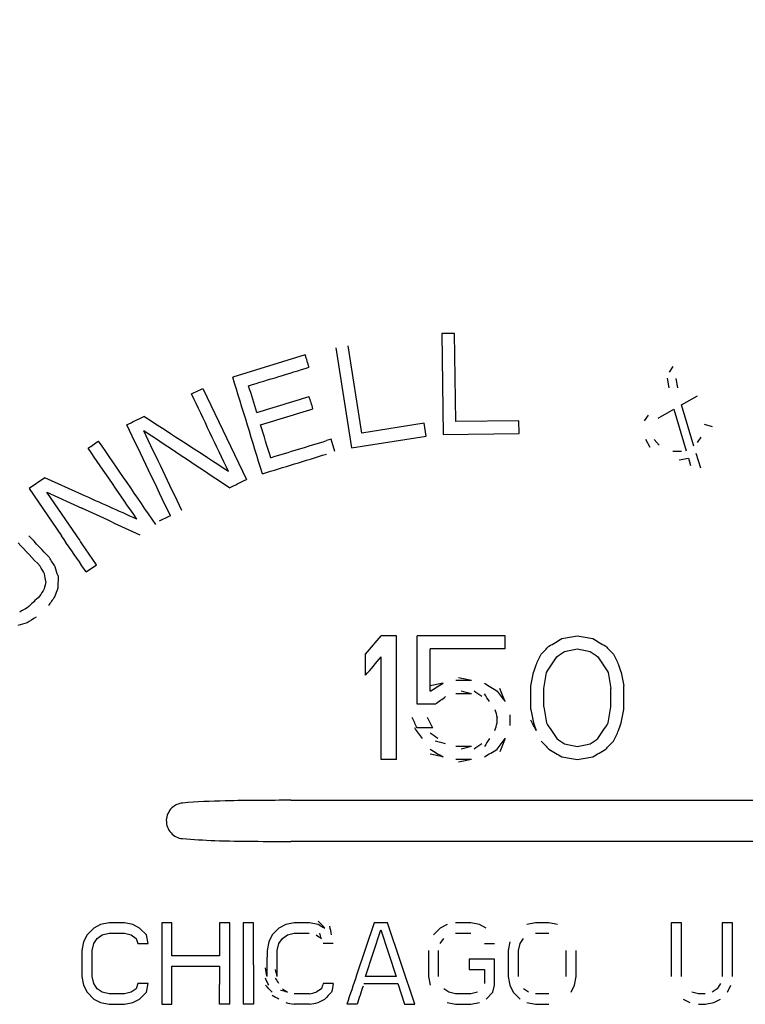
# Model space of a CAD drawing. Extents: x 1 to 669, y 0 to 417.
# Tile 33 of 256: x 115.82 to 118.04, y 232.71 to 235.73. Entities that reach past the tile are written whole.
import ezdxf

# ---------------------------------------------------------------- set-up
doc = ezdxf.new("R2010")
doc.units = 0
doc.header["$LTSCALE"] = 12
doc.header["$MEASUREMENT"] = 0
doc.layers.add('X', color=1, linetype='CONTINUOUS')

msp = doc.modelspace()

# ---------------------------------------------------------------- linework, layer by layer
at = {"layer": 'X'}
for p, q in [((117.15126, 234.77206), (117.11251, 234.77156)), ((117.11251, 234.77156), (117.11652, 234.46159)), ((117.15475, 234.50166), (117.15126, 234.77206)), ((116.86715, 234.46642), (116.8254, 234.7336)), ((116.69354, 234.7061), (116.47122, 234.63804)), ((116.78712, 234.72762), (116.83498, 234.42133)), ((117.82073, 234.67074), (117.8091, 234.65348)), ((117.80367, 234.63446), (117.80886, 234.60554)), ((117.83551, 234.6048), (117.83033, 234.63372)), ((116.37948, 234.60334), (116.5131, 234.32361)), ((117.8477, 234.55332), (117.89581, 234.58075)), ((117.88528, 234.42601), (117.8477, 234.55332)), ((117.74447, 234.52102), (117.73284, 234.50376)), ((117.77553, 234.51217), (117.82364, 234.5396)), ((117.82364, 234.5396), (117.86122, 234.41229)), ((117.05858, 234.49633), (116.86715, 234.46642)), ((117.06469, 234.45723), (117.05858, 234.49633)), ((117.34849, 234.50416), (117.15475, 234.50166)), ((117.349, 234.46459), (117.34849, 234.50416)), ((117.94244, 234.48516), (117.91759, 234.49224)), ((116.83498, 234.42133), (117.06469, 234.45723)), ((117.11652, 234.46159), (117.349, 234.46459)), ((116.7727, 234.44752), (116.75859, 234.4432)), ((116.78428, 234.40968), (116.7727, 234.44752)), ((117.737, 234.44771), (117.75021, 234.42336)), ((117.77867, 234.42897), (117.76366, 234.44697)), ((117.90674, 234.45419), (117.89511, 234.43693)), ((117.84699, 234.40949), (117.82034, 234.41023)), ((117.90627, 234.3583), (117.89228, 234.40344)), ((117.83976, 234.38412), (117.86822, 234.38972)), ((117.86822, 234.38972), (117.87522, 234.36715)), ((115.89447, 234.32882), (115.84652, 234.29597)), ((116.00859, 234.27772), (115.89447, 234.32882)), ((115.84652, 234.29597), (115.94599, 234.15076)), ((115.99296, 234.15076), (115.90085, 234.28522)), ((115.90085, 234.28522), (116.00859, 234.23556)), ((116.05368, 234.06212), (116.00859, 234.12794)), ((116.02172, 234.04022), (116.00859, 234.05938)), ((116.02172, 234.04022), (116.05368, 234.06212)), ((115.93535, 234.02784), (115.93464, 233.99092)), ((116.97359, 233.84426), (116.92609, 233.84426)), ((116.97359, 233.46426), (116.97359, 233.84426)), ((117.30609, 233.84426), (117.03693, 233.84426)), ((117.03693, 233.63404), (117.03693, 233.84426)), ((117.30609, 233.80383), (117.30609, 233.84426)), ((117.07651, 233.67447), (117.07651, 233.80383)), ((117.30609, 233.80383), (117.07651, 233.80383)), ((116.87859, 233.72298), (116.87859, 233.78766)), ((116.92609, 233.46426), (116.92609, 233.77958)), ((117.20318, 233.70681), (117.15568, 233.70681)), ((117.38526, 233.61787), (117.38526, 233.69064)), ((117.42484, 233.62596), (117.42484, 233.68256)), ((117.63068, 233.62596), (117.63068, 233.68256)), ((117.67026, 233.61787), (117.67026, 233.69064)), ((117.20318, 233.66638), (117.15568, 233.66638)), ((117.09234, 233.63404), (117.03693, 233.63404)), ((117.28234, 233.57745), (117.28234, 233.59362)), ((117.32193, 233.56936), (117.32193, 233.6017)), ((117.08443, 233.56128), (117.03693, 233.56128)), ((117.20318, 233.50468), (117.15568, 233.50468)), ((116.97359, 233.46426), (116.92609, 233.46426)), ((117.20318, 233.46426), (117.15568, 233.46426)), ((116.64903, 233.33926), (118.19559, 233.33926)), ((118.19559, 233.21326), (116.64903, 233.21326)), ((116.04505, 232.9473), (116.02422, 232.92602)), ((116.06588, 232.95794), (116.04505, 232.9473)), ((116.09193, 232.96326), (116.06588, 232.95794)), ((116.1388, 232.96326), (116.09193, 232.96326)), ((116.16484, 232.95794), (116.1388, 232.96326)), ((116.18568, 232.9473), (116.16484, 232.95794)), ((116.20651, 232.92602), (116.18568, 232.9473)), ((116.28463, 232.96326), (116.25338, 232.96326)), ((116.25338, 232.96326), (116.25338, 232.71326)), ((116.28463, 232.86219), (116.28463, 232.96326)), ((116.46172, 232.96326), (116.43047, 232.96326)), ((116.43047, 232.96326), (116.43047, 232.86219)), ((116.46172, 232.79186), (116.46172, 232.96326)), ((116.53463, 232.96326), (116.50338, 232.96326)), ((116.50338, 232.96326), (116.50338, 232.81591)), ((116.53463, 232.83395), (116.53463, 232.96326)), ((116.61276, 232.9473), (116.59192, 232.92602)), ((116.63359, 232.95794), (116.61276, 232.9473)), ((116.65963, 232.96326), (116.63359, 232.95794)), ((116.70651, 232.96326), (116.65963, 232.96326)), ((116.73255, 232.95794), (116.70651, 232.96326)), ((116.74148, 232.95338), (116.73255, 232.95794)), ((116.90442, 232.96326), (116.85105, 232.80312)), ((116.94609, 232.96326), (116.90442, 232.96326)), ((117.02943, 232.71326), (116.94609, 232.96326)), ((117.10755, 232.9473), (117.08672, 232.92602)), ((117.12838, 232.95794), (117.10755, 232.9473)), ((117.2013, 232.96326), (117.15443, 232.96326)), ((117.22734, 232.95794), (117.2013, 232.96326)), ((117.24818, 232.9473), (117.22734, 232.95794)), ((117.39922, 232.96326), (117.37318, 232.95794)), ((117.44088, 232.96326), (117.39922, 232.96326)), ((117.46693, 232.95794), (117.44088, 232.96326)), ((117.84713, 232.96326), (117.81588, 232.96326)), ((117.81588, 232.96326), (117.81588, 232.79836)), ((117.84713, 232.79836), (117.84713, 232.96326)), ((118.00338, 232.96326), (117.97213, 232.96326)), ((117.97213, 232.96326), (117.97213, 232.79836)), ((118.00338, 232.79836), (118.00338, 232.96326)), ((116.02422, 232.92602), (116.0138, 232.90475)), ((116.04505, 232.89943), (116.05547, 232.91538)), ((116.05547, 232.91538), (116.07109, 232.92602)), ((116.07109, 232.92602), (116.09193, 232.93134)), ((116.09193, 232.93134), (116.1388, 232.93134)), ((116.1388, 232.93134), (116.15963, 232.92602)), ((116.15963, 232.92602), (116.17526, 232.91538)), ((116.17526, 232.91538), (116.18047, 232.89943)), ((116.21172, 232.89943), (116.20651, 232.92602)), ((116.59192, 232.92602), (116.58151, 232.90475)), ((116.61276, 232.89943), (116.62317, 232.91538)), ((116.62317, 232.91538), (116.6388, 232.92602)), ((116.6388, 232.92602), (116.65963, 232.93134)), ((116.65963, 232.93134), (116.70566, 232.93134)), ((116.87838, 232.79836), (116.92526, 232.94198)), ((116.92526, 232.94198), (116.97213, 232.79836)), ((117.10755, 232.89943), (117.11797, 232.91538)), ((117.15443, 232.93134), (117.2013, 232.93134)), ((117.35234, 232.89943), (117.36276, 232.91538)), ((117.39922, 232.93134), (117.44088, 232.93134)), ((116.0138, 232.90475), (116.00859, 232.87815)), ((116.03984, 232.87815), (116.04505, 232.89943)), ((116.18047, 232.89943), (116.21172, 232.89943)), ((116.58151, 232.90475), (116.5763, 232.87815)), ((116.60755, 232.87815), (116.61276, 232.89943)), ((116.77942, 232.89943), (116.74817, 232.89943)), ((117.24297, 232.89943), (117.27422, 232.89943)), ((117.32109, 232.90475), (117.31588, 232.87815)), ((117.34713, 232.87815), (117.35234, 232.89943)), ((116.00859, 232.87815), (116.00859, 232.79836)), ((116.03984, 232.79836), (116.03984, 232.87815)), ((116.43047, 232.86219), (116.28463, 232.86219)), ((116.5763, 232.87815), (116.5763, 232.85801)), ((116.5763, 232.79836), (116.5763, 232.85801)), ((116.60755, 232.87605), (116.60755, 232.87815)), ((116.60755, 232.79836), (116.60755, 232.87605)), ((117.07109, 232.87815), (117.07109, 232.79836)), ((117.10234, 232.79836), (117.10234, 232.87815)), ((117.31588, 232.87815), (117.31588, 232.79836)), ((117.34713, 232.79836), (117.34713, 232.87815)), ((117.49297, 232.87815), (117.49297, 232.79836)), ((117.52422, 232.79836), (117.52422, 232.87815)), ((116.28463, 232.71326), (116.28463, 232.83028)), ((116.28463, 232.83028), (116.43047, 232.83028)), ((116.43047, 232.83028), (116.43047, 232.77381)), ((117.27422, 232.85156), (117.19609, 232.85156)), ((117.19609, 232.85156), (117.19609, 232.81964)), ((117.27422, 232.77177), (117.27422, 232.85156)), ((116.00859, 232.79836), (116.0138, 232.77177)), ((116.04505, 232.77709), (116.03984, 232.79836)), ((116.97213, 232.79836), (116.87838, 232.79836)), ((117.07109, 232.79836), (117.0763, 232.77177)), ((117.19609, 232.81964), (117.24297, 232.81964)), ((117.24297, 232.81964), (117.24297, 232.77709)), ((117.31588, 232.79836), (117.32109, 232.77177)), ((117.51901, 232.77177), (117.52422, 232.79836)), ((116.0138, 232.77177), (116.02422, 232.75049)), ((116.05547, 232.76113), (116.04505, 232.77709)), ((116.18047, 232.77709), (116.17526, 232.76113)), ((116.21172, 232.77709), (116.18047, 232.77709)), ((116.20651, 232.75049), (116.21172, 232.77709)), ((116.43047, 232.71326), (116.43047, 232.77381)), ((116.46172, 232.71326), (116.46172, 232.79186)), ((116.77942, 232.77709), (116.74817, 232.77709)), ((116.87317, 232.77709), (116.97734, 232.77709)), ((116.97734, 232.77709), (116.99817, 232.71326)), ((117.26901, 232.75049), (117.27422, 232.77177)), ((117.32109, 232.77177), (117.33151, 232.75049)), ((117.50859, 232.75049), (117.51901, 232.77177)), ((117.96693, 232.77709), (117.95651, 232.76113)), ((117.98776, 232.75049), (117.99818, 232.77177)), ((116.02422, 232.75049), (116.04505, 232.72921)), ((116.07109, 232.75049), (116.05547, 232.76113)), ((116.09193, 232.74517), (116.07109, 232.75049)), ((116.1388, 232.74517), (116.09193, 232.74517)), ((116.15963, 232.75049), (116.1388, 232.74517)), ((116.17526, 232.76113), (116.15963, 232.75049)), ((116.18568, 232.72921), (116.20651, 232.75049)), ((116.70651, 232.74517), (116.65963, 232.74517)), ((116.74297, 232.76113), (116.72734, 232.75049)), ((117.13359, 232.75049), (117.11797, 232.76113)), ((117.15443, 232.74517), (117.13359, 232.75049)), ((117.2013, 232.74517), (117.15443, 232.74517)), ((117.22213, 232.75049), (117.2013, 232.74517)), ((117.24818, 232.72921), (117.26901, 232.75049)), ((117.33151, 232.75049), (117.35234, 232.72921)), ((117.37838, 232.75049), (117.36276, 232.76113)), ((117.44088, 232.74517), (117.39922, 232.74517)), ((117.89922, 232.74517), (117.87838, 232.75049)), ((117.92005, 232.74517), (117.89922, 232.74517)), ((117.95651, 232.76113), (117.94088, 232.75049)), ((116.04505, 232.72921), (116.06588, 232.71858)), ((116.06588, 232.71858), (116.09193, 232.71326)), ((116.09193, 232.71326), (116.1388, 232.71326)), ((116.1388, 232.71326), (116.16484, 232.71858)), ((116.16484, 232.71858), (116.18568, 232.72921)), ((116.25338, 232.71326), (116.28463, 232.71326)), ((116.46172, 232.71326), (116.43047, 232.71326)), ((116.53463, 232.71326), (116.50338, 232.71326)), ((116.70651, 232.71326), (116.65963, 232.71326)), ((116.73255, 232.71858), (116.75338, 232.72921)), ((116.85234, 232.71326), (116.82109, 232.71326)), ((116.99817, 232.71326), (117.02943, 232.71326)), ((117.12838, 232.71858), (117.15443, 232.71326)), ((117.15443, 232.71326), (117.2013, 232.71326)), ((117.2013, 232.71326), (117.22734, 232.71858)), ((117.37318, 232.71858), (117.39922, 232.71326)), ((117.39922, 232.71326), (117.44088, 232.71326)), ((117.85234, 232.72921), (117.87318, 232.71858)), ((117.89922, 232.71326), (117.92005, 232.71326)), ((117.92005, 232.71326), (117.94609, 232.71858)), ((117.94609, 232.71858), (117.96693, 232.72921))]:
    msp.add_line(p, q, dxfattribs=at)
at = {"layer": 'X', "extrusion": (-1.77412e-11, -5.43144e-12, -1)}
msp.add_ellipse((116.86312, 234.15217), major_axis=(-0.97585, 3.18755), ratio=0.0000006, start_param=-1.4081737, end_param=-1.3961313, dxfattribs=at)
at = {"layer": 'X'}
for centre, major_axis, ratio, start_param, end_param in [((115.05195, 234.1625), (32.95454, 10.0888), 0.0000098, -1.526241, -1.5206129), ((115.44796, 234.15838), (14.48159, 6.91743), 0, -1.5088468, -1.5064275), ((115.32851, 234.15736), (33.33383, 10.20492), 0.0000059, -1.5342971, -1.5294767), ((115.44005, 234.15462), (14.62056, 6.98381), 0.0000012, -1.5224677, -1.5188759), ((115.45835, 234.1557), (33.4783, 10.24915), 0.0000054, -1.5379889, -1.53319), ((115.80931, 234.15274), (33.79038, 10.3447), 0.0000044, -1.5477676, -1.5427007), ((115.94192, 234.15197), (33.90022, 10.37832), 0.0000048, -1.5525062, -1.5467049), ((116.15198, 234.15112), (14.81264, 7.07556), 0, -1.5499562, -1.5464145), ((116.00834, 233.92209), (-4.4523, 4.72564), 0.0000024, -1.5420863, -1.5268379), ((116.00846, 233.97848), (-4.45574, 4.72928), 0.0000017, -1.5484151, -1.5343628), ((116.00859, 234.12794), (-5.41436, 7.90355), 0, -1.5707963, -1.5679099), ((116.00845, 233.83205), (-6.19558, 10.93322), 0, -1.5523127, -1.5501508), ((116.76009, 233.97493), (3.09521, -0.52684), 0.0000007, -1.3201626, -1.3042884), ((116.77566, 234.32615), (3.47954, -2.13215), 0.0000024, -1.3389218, -1.3272165), ((116.76069, 233.96051), (3.11071, -0.63538), 0.0000006, -1.3216378, -1.3084851), ((116.77729, 234.33366), (3.57614, -2.43482), 0.000001, -1.348034, -1.3412192), ((116.79427, 234.64996), (4.10697, -4.19435), 0.0000017, -1.3696408, -1.3637354), ((116.80434, 234.98488), (5.15158, -7.89179), 0.0000041, -1.4174699, -1.4112469), ((116.81891, 235.46194), (6.26225, -12.79097), 0.0000013, -1.4395252, -1.4369744), ((116.76233, 233.99313), (3.549, -2.17471), 0.0000014, -1.4350071, -1.4237412), ((116.76926, 234.37315), (5.01611, -6.83045), 0.0000013, -1.4683288, -1.4635679), ((116.78322, 234.57255), (5.30128, -8.12113), 0.0000033, -1.4479573, -1.4419363), ((116.77501, 234.17644), (4.21408, -4.30374), 0.0000012, -1.4178733, -1.4121683), ((116.7711, 234.00099), (3.60558, -2.45486), 0.0000008, -1.3772978, -1.370581), ((116.75972, 233.69072), (3.5709, -2.18813), 0.0000009, -1.4819639, -1.4708293), ((116.76867, 233.90839), (3.51175, -2.15188), 0.000002, -1.3782498, -1.3667528), ((116.76039, 233.66142), (3.11193, -0.63563), 0.0000006, -1.3347415, -1.3216378), ((116.75984, 233.59497), (3.09623, -0.52702), 0.0000007, -1.3359673, -1.3201626), ((116.71209, 232.93641), (3.11785, -2.12279), 0, -1.5659041, -1.5608925), ((116.53464, 232.83395), (0, -4.07948), 0.0000009, -1.5707971, -1.5412063), ((116.50339, 232.81591), (0, -4.07962), 0.0000006, -1.5707968, -1.5456312), ((116.93891, 233.06665), (-2.18901, -6.56702), 0.000003, -1.5306551, -1.5169558), ((116.97427, 233.08678), (-2.11564, -6.48197), 0.0000013, -1.5217867, -1.5131387)]:
    msp.add_ellipse(centre, major_axis=major_axis, ratio=ratio, start_param=start_param, end_param=end_param, dxfattribs=at)
at = {"layer": 'X', "extrusion": (4.22442e-15, 1.22502e-15, -1)}
msp.add_ellipse((116.62059, 234.15037), major_axis=(0.93735, -3.06178), ratio=0.0000215, start_param=1.6333075, end_param=1.7307613, dxfattribs=at)
at = {"layer": 'X', "extrusion": (-3.5408e-12, -1.08406e-12, -1)}
msp.add_ellipse((116.66072, 234.15143), major_axis=(-0.97734, 3.19243), ratio=0.0000021, start_param=-1.452076, end_param=-1.4261689, dxfattribs=at)
at = {"layer": 'X', "extrusion": (5.16905e-15, 2.36268e-15, -1)}
msp.add_ellipse((116.5532, 234.14993), major_axis=(1.46361, -3.06404), ratio=0.000021, start_param=1.6356838, end_param=1.7138216, dxfattribs=at)
at = {"layer": 'X', "extrusion": (-1.75714e-11, -5.37944e-12, -1)}
msp.add_ellipse((116.83634, 234.15138), major_axis=(-0.97747, 3.19284), ratio=0.0000004, start_param=-1.448506, end_param=-1.436556, dxfattribs=at)
at = {"layer": 'X', "extrusion": (3.1694e-15, 4.53738e-15, -1)}
msp.add_ellipse((116.76931, 234.14668), major_axis=(4.74594, -3.08225), ratio=0.0000196, start_param=1.6363753, end_param=1.6912784, dxfattribs=at)
at = {"layer": 'X', "extrusion": (1.50742e-15, 6.13735e-16, -1)}
msp.add_ellipse((116.30954, 234.15057), major_axis=(1.46236, -3.06143), ratio=0.0000184, start_param=1.5909603, end_param=1.6825623, dxfattribs=at)
at = {"layer": 'X', "extrusion": (-2.14537e-12, -6.5686e-13, -1)}
msp.add_ellipse((116.66086, 234.15098), major_axis=(-0.97858, 3.19646), ratio=0.0000022, start_param=-1.495699, end_param=-1.4639977, dxfattribs=at)
at = {"layer": 'X', "extrusion": (1.95747e-15, 8.28712e-16, -1)}
msp.add_ellipse((116.35247, 234.15056), major_axis=(1.46238, -3.06148), ratio=0.0000139, start_param=1.5964161, end_param=1.6763144, dxfattribs=at)
at = {"layer": 'X', "extrusion": (2.1685e-15, 2.9257e-15, -1)}
msp.add_ellipse((116.68646, 234.14849), major_axis=(4.62308, -3.07483), ratio=0.0000174, start_param=1.6196478, end_param=1.6765516, dxfattribs=at)
at = {"layer": 'X', "extrusion": (3.57012e-10, -5.21144e-10, -1)}
msp.add_ellipse((115.63688, 234.15236), major_axis=(7.83599, 5.36808), ratio=0, start_param=-1.5209051, end_param=-1.51682, dxfattribs=at)
at = {"layer": 'X', "extrusion": (1.05257e-15, 5.6856e-16, -1)}
msp.add_ellipse((116.25935, 234.15055), major_axis=(2.09758, -3.06191), ratio=0.0000179, start_param=1.5824582, end_param=1.6661267, dxfattribs=at)
at = {"layer": 'X', "extrusion": (1.38208e-15, 7.94297e-16, -1)}
msp.add_ellipse((116.21236, 234.15055), major_axis=(2.0976, -3.06194), ratio=0.0000127, start_param=1.5877422, end_param=1.6589395, dxfattribs=at)
at = {"layer": 'X', "extrusion": (-2.12503e-13, -4.75087e-13, -1)}
msp.add_ellipse((116.29202, 234.15086), major_axis=(-16.70448, 7.4796), ratio=0.0000027, start_param=-1.5638983, end_param=-1.5538295, dxfattribs=at)
at = {"layer": 'X', "extrusion": (-1.93022e-14, -4.23578e-14, -1)}
msp.add_ellipse((116.19256, 234.15079), major_axis=(-15.85355, 7.30767), ratio=0.0000016, start_param=-1.5704393, end_param=-1.5591928, dxfattribs=at)
at = {"layer": 'X', "extrusion": (-5.43133e-09, 1.13705e-08, -1)}
msp.add_ellipse((116.15129, 234.15079), major_axis=(14.85305, 7.09486), ratio=0, start_param=1.5621309, end_param=1.5644851, dxfattribs=at)
at = {"layer": 'X', "extrusion": (3.0319e-13, 2.07549e-13, -1)}
msp.add_ellipse((116.00859, 234.05938), major_axis=(-5.4136, 7.90243), ratio=0, start_param=-1.5707968, end_param=-1.5592333, dxfattribs=at)
at = {"layer": 'X', "extrusion": (-1.15399e-09, -7.27097e-10, 1)}
msp.add_ellipse((116.00853, 233.92596), major_axis=(-5.73474, 9.1017), ratio=0, start_param=-1.5565196, end_param=-1.5533954, dxfattribs=at)
at = {"layer": 'X', "extrusion": (2.66077e-09, -1.68748e-09, 1)}
msp.add_ellipse((116.00845, 234.16994), major_axis=(-5.70361, -8.9933), ratio=0, start_param=-1.5505617, end_param=-1.5480575, dxfattribs=at)
at = {"layer": 'X', "extrusion": (1.57622e-08, -1.67299e-08, -1)}
msp.add_ellipse((116.00843, 234.08762), major_axis=(-4.19715, -3.95438), ratio=0, start_param=-1.5398997, end_param=-1.5309343, dxfattribs=at)
at = {"layer": 'X', "extrusion": (4.07755e-09, -2.87232e-09, -1)}
msp.add_ellipse((116.00853, 234.08235), major_axis=(-5.30859, -7.53609), ratio=0, start_param=-1.5550388, end_param=-1.5514629, dxfattribs=at)
at = {"layer": 'X', "extrusion": (6.70096e-09, -1.21031e-08, -1)}
msp.add_ellipse((116.00845, 234.02265), major_axis=(-3.49346, -1.93418), ratio=0, start_param=-1.5228933, end_param=-1.5162076, dxfattribs=at)
at = {"layer": 'X', "extrusion": (8.27679e-09, -2.84082e-08, 1)}
msp.add_ellipse((116.00854, 233.93291), major_axis=(-3.18589, -0.92821), ratio=0, start_param=-1.517956, end_param=-1.5092004, dxfattribs=at)
at = {"layer": 'X', "extrusion": (4.03058e-09, -6.51336e-09, 1)}
msp.add_ellipse((116.00848, 233.98797), major_axis=(-3.59468, -2.22445), ratio=0, start_param=-1.5317897, end_param=-1.5239859, dxfattribs=at)
at = {"layer": 'X', "extrusion": (2.3351e-12, -1.95963e-12, -1)}
msp.add_ellipse((116.75878, 233.6449), major_axis=(4.75061, 5.6603), ratio=0.0000012, start_param=-1.5455727, end_param=-1.5355693, dxfattribs=at)
at = {"layer": 'X', "extrusion": (9.4891e-12, -1.54853e-11, -1)}
msp.add_ellipse((116.76867, 233.40013), major_axis=(3.51175, 2.15188), ratio=0.000002, start_param=-1.3782498, end_param=-1.3667528, dxfattribs=at)
at = {"layer": 'X', "extrusion": (1.2375e-11, -7.27018e-11, -1)}
msp.add_ellipse((116.75984, 233.71355), major_axis=(3.09623, 0.52702), ratio=0.0000007, start_param=-1.3359673, end_param=-1.3201626, dxfattribs=at)
at = {"layer": 'X', "extrusion": (1.30117e-11, -1.27404e-11, -1)}
msp.add_ellipse((116.77501, 233.13208), major_axis=(4.21408, 4.30374), ratio=0.0000012, start_param=-1.4178733, end_param=-1.4121683, dxfattribs=at)
at = {"layer": 'X', "extrusion": (2.33575e-11, -3.43059e-11, -1)}
msp.add_ellipse((116.7711, 233.30752), major_axis=(3.60558, 2.45486), ratio=0.0000008, start_param=-1.3772978, end_param=-1.370581, dxfattribs=at)
at = {"layer": 'X', "extrusion": (1.72509e-11, -8.44568e-11, -1)}
msp.add_ellipse((116.76039, 233.64709), major_axis=(3.11193, 0.63563), ratio=0.0000006, start_param=-1.3347415, end_param=-1.3216378, dxfattribs=at)
at = {"layer": 'X', "extrusion": (2.33535e-12, -1.95984e-12, -1)}
msp.add_ellipse((116.75878, 233.58022), major_axis=(4.75061, 5.66031), ratio=0.0000012, start_param=-1.5455727, end_param=-1.5355693, dxfattribs=at)
at = {"layer": 'X', "extrusion": (1.18904e-09, -5.82132e-10, -1)}
msp.add_ellipse((116.7823, 232.4914), major_axis=(6.58212, 13.44434), ratio=0, start_param=-1.4766457, end_param=-1.4742292, dxfattribs=at)
at = {"layer": 'X', "extrusion": (3.60479e-12, -2.35298e-12, -1)}
msp.add_ellipse((116.78322, 232.73596), major_axis=(5.30128, 8.12113), ratio=0.0000033, start_param=-1.4479573, end_param=-1.4419363, dxfattribs=at)
at = {"layer": 'X', "extrusion": (3.00496e-08, 1.47118e-07, -1)}
msp.add_ellipse((116.75902, 233.79753), major_axis=(3.11882, -0.63704), ratio=0, start_param=1.4279007, end_param=1.4407353, dxfattribs=at)
at = {"layer": 'X', "extrusion": (-1.03551e-08, 5.06966e-08, 1)}
msp.add_ellipse((116.75883, 233.62575), major_axis=(3.12029, 0.63734), ratio=0, start_param=1.4560469, end_param=1.4688264, dxfattribs=at)
at = {"layer": 'X', "extrusion": (9.17755e-12, -1.49769e-11, -1)}
msp.add_ellipse((116.75972, 233.48035), major_axis=(3.5709, 2.18813), ratio=0.0000009, start_param=-1.4819639, end_param=-1.4708293, dxfattribs=at)
at = {"layer": 'X', "extrusion": (1.18234e-08, 4.63082e-08, -1)}
msp.add_ellipse((116.75923, 233.77973), major_axis=(3.15158, -0.80466), ratio=0, start_param=1.4294628, end_param=1.4396194, dxfattribs=at)
at = {"layer": 'X', "extrusion": (7.10265e-09, 1.0432e-08, -1)}
msp.add_ellipse((116.76253, 233.97988), major_axis=(3.65723, -2.49003), ratio=0, start_param=1.4412892, end_param=1.4478409, dxfattribs=at)
at = {"layer": 'X', "extrusion": (3.29116e-09, 1.28904e-09, -1)}
msp.add_ellipse((116.77446, 234.9995), major_axis=(8.0337, -20.5116), ratio=0, start_param=1.5045723, end_param=1.5065477, dxfattribs=at)
at = {"layer": 'X', "extrusion": (1.11818e-11, -1.45982e-11, -1)}
msp.add_ellipse((116.76028, 233.37969), major_axis=(3.82662, 2.93103), ratio=0.0000008, start_param=-1.4839097, end_param=-1.4755999, dxfattribs=at)
at = {"layer": 'X', "extrusion": (1.13126e-08, 7.38461e-09, 1)}
msp.add_ellipse((116.7684, 234.39306), major_axis=(5.43656, -8.32836), ratio=0, start_param=1.4805088, end_param=1.4834335, dxfattribs=at)
at = {"layer": 'X', "extrusion": (3.40598e-09, 1.66751e-09, 1)}
msp.add_ellipse((116.76061, 234.12566), major_axis=(6.8855, -14.06399), ratio=0, start_param=1.5306559, end_param=1.5329574, dxfattribs=at)
at = {"layer": 'X', "extrusion": (3.60916e-09, 1.76698e-09, -1)}
msp.add_ellipse((116.76179, 234.22027), major_axis=(6.85913, -14.01016), ratio=0, start_param=1.5237423, end_param=1.5260534, dxfattribs=at)
at = {"layer": 'X', "extrusion": (4.03648e-09, 1.97619e-09, 1)}
msp.add_ellipse((116.7823, 234.81712), major_axis=(6.58212, -13.44434), ratio=0, start_param=1.4766457, end_param=1.4790622, dxfattribs=at)
at = {"layer": 'X', "extrusion": (1.11206e-08, 8.16666e-09, -1)}
msp.add_ellipse((116.76058, 233.9268), major_axis=(5.11937, -6.97106), ratio=0, start_param=1.5136923, end_param=1.5183398, dxfattribs=at)
at = {"layer": 'X', "extrusion": (3.63343e-12, -2.37168e-12, -1)}
msp.add_ellipse((116.80434, 232.32363), major_axis=(5.15158, 7.89178), ratio=0.0000041, start_param=-1.4174698, end_param=-1.4112469, dxfattribs=at)
at = {"layer": 'X', "extrusion": (8.41827e-12, -4.12135e-12, -1)}
msp.add_ellipse((116.81891, 231.84658), major_axis=(6.26225, 12.79097), ratio=0.0000013, start_param=-1.4395252, end_param=-1.4369744, dxfattribs=at)
at = {"layer": 'X', "extrusion": (5.81305e-09, 8.53791e-09, 1)}
msp.add_ellipse((116.76009, 233.76054), major_axis=(3.67844, -2.50447), ratio=0, start_param=1.4781871, end_param=1.4846734, dxfattribs=at)
at = {"layer": 'X', "extrusion": (6.64631e-09, 2.60314e-08, 1)}
msp.add_ellipse((116.75896, 233.60597), major_axis=(3.15364, -0.80518), ratio=0, start_param=1.4547805, end_param=1.4648959, dxfattribs=at)
at = {"layer": 'X', "extrusion": (-4.22863e-09, 2.76035e-09, 1)}
msp.add_ellipse((116.7684, 232.77801), major_axis=(5.43656, 8.32836), ratio=0, start_param=1.4805088, end_param=1.4834335, dxfattribs=at)
at = {"layer": 'X', "extrusion": (8.53764e-12, -6.26967e-12, -1)}
msp.add_ellipse((116.76926, 232.79792), major_axis=(5.01611, 6.83045), ratio=0.0000013, start_param=-1.4683288, end_param=-1.4635679, dxfattribs=at)
at = {"layer": 'X', "extrusion": (-6.72786e-09, 2.63508e-09, 1)}
msp.add_ellipse((116.77446, 232.17157), major_axis=(8.0337, 20.51159), ratio=0, start_param=1.5045723, end_param=1.5065477, dxfattribs=at)
at = {"layer": 'X', "extrusion": (2.31137e-11, -3.39479e-11, -1)}
msp.add_ellipse((116.77729, 232.97485), major_axis=(3.57614, 2.43482), ratio=0.000001, start_param=-1.348034, end_param=-1.3412192, dxfattribs=at)
at = {"layer": 'X', "extrusion": (1.30752e-11, -1.28026e-11, -1)}
msp.add_ellipse((116.79427, 232.65855), major_axis=(4.10697, 4.19435), ratio=0.0000017, start_param=-1.3696408, end_param=-1.3637354, dxfattribs=at)
at = {"layer": 'X', "extrusion": (-3.77276e-08, 1.47766e-07, -1)}
msp.add_ellipse((116.75923, 233.39134), major_axis=(3.15158, 0.80466), ratio=0, start_param=1.429463, end_param=1.4396196, dxfattribs=at)
at = {"layer": 'X', "extrusion": (-7.09488e-09, 1.04206e-08, 1)}
msp.add_ellipse((116.76253, 233.19119), major_axis=(3.65723, 2.49003), ratio=0, start_param=1.4412892, end_param=1.4478409, dxfattribs=at)
at = {"layer": 'X', "extrusion": (9.37011e-12, -1.52911e-11, -1)}
msp.add_ellipse((116.76233, 233.17794), major_axis=(3.549, 2.17471), ratio=0.0000014, start_param=-1.4350071, end_param=-1.4237412, dxfattribs=at)
at = {"layer": 'X', "extrusion": (1.72386e-11, -8.43964e-11, -1)}
msp.add_ellipse((116.76069, 233.348), major_axis=(3.11071, 0.63538), ratio=0.0000006, start_param=-1.3216378, end_param=-1.3084851, dxfattribs=at)
at = {"layer": 'X', "extrusion": (9.54894e-12, -1.5583e-11, -1)}
msp.add_ellipse((116.77566, 232.98236), major_axis=(3.47954, 2.13215), ratio=0.0000024, start_param=-1.3389218, end_param=-1.3272165, dxfattribs=at)
at = {"layer": 'X', "extrusion": (1.52139e-08, 7.44846e-08, -1)}
msp.add_ellipse((116.75883, 233.54532), major_axis=(3.12029, -0.63734), ratio=0, start_param=1.4560469, end_param=1.4688264, dxfattribs=at)
at = {"layer": 'X', "extrusion": (-1.08388e-08, 5.3065e-08, -1)}
msp.add_ellipse((116.75902, 233.37354), major_axis=(3.11882, 0.63704), ratio=0, start_param=1.427901, end_param=1.4407356, dxfattribs=at)
at = {"layer": 'X', "extrusion": (1.23686e-11, -7.26645e-11, -1)}
msp.add_ellipse((116.76009, 233.33359), major_axis=(3.09521, 0.52684), ratio=0.0000007, start_param=-1.3201626, end_param=-1.3042884, dxfattribs=at)
at = {"layer": 'X', "extrusion": (2.22473e-09, 2.17838e-09, -1)}
msp.add_ellipse((116.74528, 232.95557), major_axis=(2.28189, -2.33044), ratio=0, start_param=1.5672463, end_param=1.5763765, dxfattribs=at)
at = {"layer": 'X', "extrusion": (1.12592e-09, 2.20492e-10, 1)}
msp.add_ellipse((116.76608, 232.96758), major_axis=(0.65713, -3.35559), ratio=0, start_param=1.5584123, end_param=1.5663392, dxfattribs=at)
at = {"layer": 'X', "extrusion": (4.80628e-09, 1.56871e-09, 1)}
msp.add_ellipse((116.7323, 232.94808), major_axis=(0.99178, -3.03865), ratio=0, start_param=1.5600379, end_param=1.5652899, dxfattribs=at)
at = {"layer": 'X', "extrusion": (3.32209e-09, 6.50581e-10, 1)}
msp.add_ellipse((116.56581, 232.85195), major_axis=(0.65713, -3.35551), ratio=0, start_param=1.5548264, end_param=1.5627539, dxfattribs=at)
at = {"layer": 'X', "extrusion": (1.12095e-09, 2.74401e-10, -1)}
msp.add_ellipse((116.59089, 232.86643), major_axis=(0.7893, -3.22433), ratio=0, start_param=1.5496849, end_param=1.5562857, dxfattribs=at)
at = {"layer": 'X', "extrusion": (4.58968e-09, 2.24702e-09, 1)}
msp.add_ellipse((116.54744, 232.84135), major_axis=(1.35181, -2.76115), ratio=0, start_param=1.5455934, end_param=1.5533024, dxfattribs=at)
at = {"layer": 'X', "extrusion": (3.58529e-09, 3.51061e-09, 1)}
msp.add_ellipse((116.51903, 232.82494), major_axis=(2.28161, -2.33015), ratio=0, start_param=1.5388429, end_param=1.54798, dxfattribs=at)
at = {"layer": 'X', "extrusion": (5.84178e-09, 3.81337e-09, -1)}
msp.add_ellipse((116.56441, 232.85115), major_axis=(1.67767, -2.57005), ratio=0, start_param=1.5419756, end_param=1.5481877, dxfattribs=at)
at = {"layer": 'X', "extrusion": (7.42177e-09, -1.45342e-09, -1)}
msp.add_ellipse((116.82312, 233.00019), major_axis=(-1.03261, -5.27292), ratio=0, start_param=-1.5284727, end_param=-1.5234238, dxfattribs=at)
at = {"layer": 'X', "extrusion": (9.48219e-09, 1.85693e-08, 1)}
msp.add_ellipse((116.47512, 232.7995), major_axis=(3.86655, -1.97441), ratio=0, start_param=1.5351922, end_param=1.5405843, dxfattribs=at)
at = {"layer": 'X', "extrusion": (3.67271e-09, 1.43848e-08, -1)}
msp.add_ellipse((116.46651, 232.79448), major_axis=(6.06468, -1.54843), ratio=0, start_param=1.542384, end_param=1.5458207, dxfattribs=at)
at = {"layer": 'X', "extrusion": (-1.28066e-09, -1.88097e-09, -1)}
msp.add_ellipse((116.52469, 232.82818), major_axis=(3.11665, -2.12197), ratio=0, start_param=-1.5391928, end_param=-1.5341765, dxfattribs=at)
at = {"layer": 'X', "extrusion": (-4.96326e-10, -2.42993e-09, -1)}
msp.add_ellipse((116.41323, 232.76359), major_axis=(6.80116, -1.38917), ratio=0, start_param=-1.5383896, end_param=-1.5345583, dxfattribs=at)
at = {"layer": 'X'}
for points, knots in [([(114.6336, 235.58144), (114.81607, 235.75657), (114.97078, 235.90545), (115.21928, 236.14344), (115.33522, 236.25507), (115.56462, 236.475), (115.67141, 236.57745), (115.85834, 236.7567), (115.94013, 236.83467), (116.00859, 236.9003)], [0.0000529, 0.0000529, 0.0000529, 0.0000529, 1.9273099, 1.9273099, 3.7531792, 3.7531792, 5.6166244, 5.6166244, 7.3896926, 7.3896926, 7.3896926, 7.3896926]), ([(116.64903, 233.33926), (116.64903, 233.33926), (116.64903, 233.33926), (116.58621, 233.33926), (116.51714, 233.3393), (116.40391, 233.3364), (116.35963, 233.3347), (116.31718, 233.33071)], [3.21043417, 3.21043417, 3.21043417, 3.21043417, 3.21044536, 3.21044536, 3.68912196, 3.68912196, 3.99745548, 3.99745548, 3.99745548, 3.99745548]), ([(116.31718, 233.33071), (116.31171, 233.33023), (116.30566, 233.32885), (116.29404, 233.3236), (116.28899, 233.32022), (116.27909, 233.31089), (116.27507, 233.30497), (116.26936, 233.29245), (116.2677, 233.28543), (116.26717, 233.27113), (116.2683, 233.26401), (116.27325, 233.25063), (116.27699, 233.2445), (116.28634, 233.23432), (116.29175, 233.23026), (116.30385, 233.22425), (116.31044, 233.2224), (116.31718, 233.2218)], [-0.40123019, -0.40123019, -0.40123019, -0.40123019, -0.35621266, -0.35621266, -0.31565145, -0.31565145, -0.26519989, -0.26519989, -0.21083711, -0.21083711, -0.15658312, -0.15658312, -0.10255157, -0.10255157, -0.0516232, -0.0516232, -0.00000099, -0.00000099, -0.00000099, -0.00000099]), ([(116.31718, 233.2218), (116.34953, 233.2189), (116.38263, 233.21716), (116.49532, 233.21311), (116.57564, 233.21326), (116.64903, 233.21326), (116.64903, 233.21326), (116.64903, 233.21326)], [4.89481699, 4.89481699, 4.89481699, 4.89481699, 5.12976247, 5.12976247, 5.68895729, 5.68895729, 5.68896889, 5.68896889, 5.68896889, 5.68896889])]:
    msp.add_open_spline(points, degree=3, knots=knots, dxfattribs=at)
for points in [[(115.8981, 234.01087), (115.89672, 234.01862), (115.89533, 234.02637), (115.89394, 234.03413)], [(115.93535, 234.02784), (115.93246, 234.03719), (115.92956, 234.04654), (115.92666, 234.0559)], [(115.8981, 234.01087), (115.89642, 234.00324), (115.89473, 233.99561), (115.89305, 233.98798)], [(115.93464, 233.99092), (115.93139, 233.98181), (115.92814, 233.97271), (115.92489, 233.9636)], [(117.38526, 233.69064), (117.3879, 233.70412), (117.39054, 233.71759), (117.39318, 233.73107)], [(117.39318, 233.73107), (117.39581, 233.73915), (117.39845, 233.74724), (117.40109, 233.75532)], [(117.42484, 233.68256), (117.42748, 233.69873), (117.43012, 233.7149), (117.43276, 233.73107)], [(117.62276, 233.73107), (117.6254, 233.7149), (117.62804, 233.69873), (117.63068, 233.68256)], [(117.65443, 233.75532), (117.65706, 233.74724), (117.6597, 233.73915), (117.66234, 233.73107)], [(117.66234, 233.73107), (117.66498, 233.71759), (117.66762, 233.70412), (117.67026, 233.69064)], [(117.27443, 233.61787), (117.27706, 233.60979), (117.2797, 233.6017), (117.28234, 233.59362)], [(117.38526, 233.61787), (117.3879, 233.6044), (117.39054, 233.59092), (117.39318, 233.57745)], [(117.42484, 233.62596), (117.42748, 233.60979), (117.43012, 233.59362), (117.43276, 233.57745)], [(117.62276, 233.57745), (117.6254, 233.59362), (117.62804, 233.60979), (117.63068, 233.62596)], [(117.66234, 233.57745), (117.66498, 233.59092), (117.66762, 233.6044), (117.67026, 233.61787)], [(117.27443, 233.55319), (117.27706, 233.56128), (117.2797, 233.56936), (117.28234, 233.57745)], [(117.39318, 233.57745), (117.39581, 233.56936), (117.39845, 233.56128), (117.40109, 233.55319)], [(117.65443, 233.55319), (117.65706, 233.56128), (117.6597, 233.56936), (117.66234, 233.57745)], [(116.74148, 232.95338), (116.74545, 232.95135), (116.74942, 232.94933), (116.75338, 232.9473)], [(116.74817, 232.77709), (116.74644, 232.77177), (116.7447, 232.76645), (116.74297, 232.76113)], [(116.70651, 232.74517), (116.71345, 232.74695), (116.7204, 232.74872), (116.72734, 232.75049)], [(116.77422, 232.75049), (116.76727, 232.7434), (116.76033, 232.73631), (116.75338, 232.72921)], [(116.70651, 232.71326), (116.71519, 232.71503), (116.72387, 232.7168), (116.73255, 232.71858)]]:
    msp.add_open_spline(points, degree=3, dxfattribs=at)

doc.saveas('drawing.dxf')
